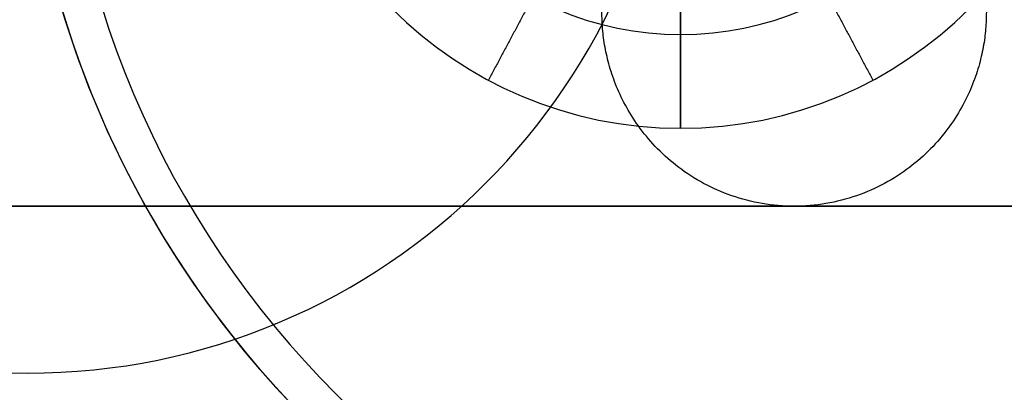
# Model space of a CAD drawing. Header units: millimetres. Extents: x -5.9 to 8.2, y -1.3 to -0.5.
# Tile 83 of 107: x 7.0581 to 7.1342, y -0.9098 to -0.881. Entities that reach past the tile are written whole.
import ezdxf

# ---------------------------------------------------------------- set-up
doc = ezdxf.new("R2010")
doc.units = ezdxf.units.MM
doc.header["$MEASUREMENT"] = 0
for name, color, linetype, true_color in [('IGES level 1', 7, 'Continuous', 0xffffff), ('IGES level 15', 7, 'Continuous', 0xffffff), ('IGES level 55', 7, 'Continuous', 0xffffff), ('IGES level 57', 7, 'Continuous', 0xffffff)]:
    doc.layers.add(name, color=color, linetype=linetype, true_color=true_color)

msp = doc.modelspace()

# ---------------------------------------------------------------- linework, layer by layer
at = {"layer": 'IGES level 1'}
for centre in [(7.13416, -0.85828, -10.169943), (7.13416, -0.85828, -10.14974), (7.13416, -0.85828, -10.169943)]:
    msp.add_arc(centre, 0.076, 90, 270, dxfattribs=at)
for knots in [[3, 3, 3, 3, 3.125, 3.125, 3.25, 3.25, 3.375, 3.375, 3.5, 3.5, 3.625, 3.625, 3.75, 3.75, 4, 4, 4, 4], [0, 0, 0, 0, 0.125, 0.125, 0.25, 0.25, 0.375, 0.375, 0.5, 0.5, 0.625, 0.625, 0.75, 0.75, 1, 1, 1, 1]]:
    msp.add_open_spline([(7.13416, -0.93428, -10.144946), (7.124017, -0.93428, -10.144946), (7.114079, -0.932249, -10.14408), (7.09573, -0.924596, -10.141214), (7.087372, -0.918968, -10.139237), (7.073493, -0.905096, -10.135367), (7.067846, -0.896703, -10.133452), (7.060221, -0.87845, -10.130749), (7.058172, -0.868391, -10.129948), (7.058148, -0.848348, -10.129939), (7.060135, -0.838351, -10.130718), (7.067849, -0.819814, -10.133454), (7.073447, -0.811514, -10.135353), (7.094346, -0.79061, -10.141184), (7.113871, -0.78228, -10.144946), (7.13416, -0.78228, -10.144946)], degree=3, knots=knots, dxfattribs=at)
msp.add_open_spline([(7.075411, -0.906493, -10.169943), (7.075411, -0.906493, -10.152892), (7.075411, -0.906493, -10.135842)], degree=2, dxfattribs=at)
at = {"layer": 'IGES level 15'}
for centre, radius, start, end in [((7.13416, -0.85828, -10.154943), 0.073, 90, 270), ((7.13416, -0.85828, -10.169943), 0.073, 90, 270), ((7.13416, -0.85828, -10.162443), 0.073, 90, 270), ((7.13416, -0.85828, -10.169943), 0.073, 90, 270), ((7.13416, -0.85828, -10.154943), 0.073, 90, 270), ((7.10916, -0.857863, -10.154943), 0.0315, 90, 270), ((7.10916, -0.857863, -10.154943), 0.0315, 90, 270), ((7.10916, -0.857863, -10.154943), 0.0315, 270, 90), ((7.10916, -0.857863, -10.154943), 0.0315, 270, 90), ((7.10916, -0.857863, -10.162193), 0.02425, 90, 270), ((7.10916, -0.857863, -10.162193), 0.02425, 270, 90)]:
    msp.add_arc(centre, radius, start, end, dxfattribs=at)
for points in [[(7.101146, -0.872856, -10.169443), (7.097729, -0.87925, -10.162193), (7.094311, -0.885644, -10.154943)], [(7.117174, -0.872856, -10.169443), (7.120591, -0.87925, -10.162193), (7.124009, -0.885644, -10.154943)], [(7.10916, -0.889363, -10.154943), (7.10916, -0.882113, -10.162193), (7.10916, -0.874863, -10.169443)], [(7.10916, -0.874863, -10.169443), (7.10916, -0.882113, -10.162193), (7.10916, -0.889363, -10.154943)]]:
    msp.add_open_spline(points, degree=2, dxfattribs=at)
at = {"layer": 'IGES level 55'}
for centre, start, end in [((7.058711, -0.85828, -0.292443), 90, 270), ((7.058711, -0.85828, -0.302443), 90, 270), ((7.058711, -0.85828, -0.297443), 90, 270), ((7.058711, -0.85828, -0.292443), 90, 270), ((7.058711, -0.85828, -0.302443), 90, 270), ((7.058711, -0.85828, -0.292443), 270, 90), ((7.058711, -0.85828, -0.302443), 270, 90), ((7.058711, -0.85828, -0.302443), 270, 90), ((7.058711, -0.85828, -0.292443), 270, 90), ((7.058711, -0.85828, -0.297443), 270, 90)]:
    msp.add_arc(centre, 0.05, start, end, dxfattribs=at)
for points in [[(7.082281, -0.902376, -0.292443), (7.082281, -0.902376, -0.297443), (7.082281, -0.902376, -0.302443)], [(7.058711, -0.90828, -0.302443), (7.058711, -0.90828, -0.297443), (7.058711, -0.90828, -0.292443)], [(7.058711, -0.90828, -0.292443), (7.058711, -0.90828, -0.297443), (7.058711, -0.90828, -0.302443)]]:
    msp.add_open_spline(points, degree=2, dxfattribs=at)
at = {"layer": 'IGES level 57'}
msp.add_rational_spline([(7.132775, -0.880385, -3.087344), (7.132775, -0.910385, -3.087344), (7.103076, -0.910385, -3.083107), (7.103076, -0.880385, -3.083107)], [1, 0.333333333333, 0.333333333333, 1], degree=3, dxfattribs=at)
msp.add_open_spline([(7.386395, -0.895385, -10.148803), (7.468356, -0.895385, -9.520049), (7.381471, -0.895385, -8.272876), (7.00101, -0.895385, -6.500944), (6.869159, -0.895385, -5.261139), (6.939938, -0.895385, -4.148864), (7.099725, -0.895385, -3.299756), (7.213456, -0.895385, -2.328755), (7.198319, -0.895385, -1.369257), (7.100749, -0.895385, -0.667557), (7.04316, -0.895385, -0.154695)], degree=3, knots=[0, 0, 0, 0, 0.186667, 0.373333, 0.534401, 0.56, 0.706667, 0.788216, 0.853333, 1, 1, 1, 1], dxfattribs=at)

doc.saveas('drawing.dxf')
